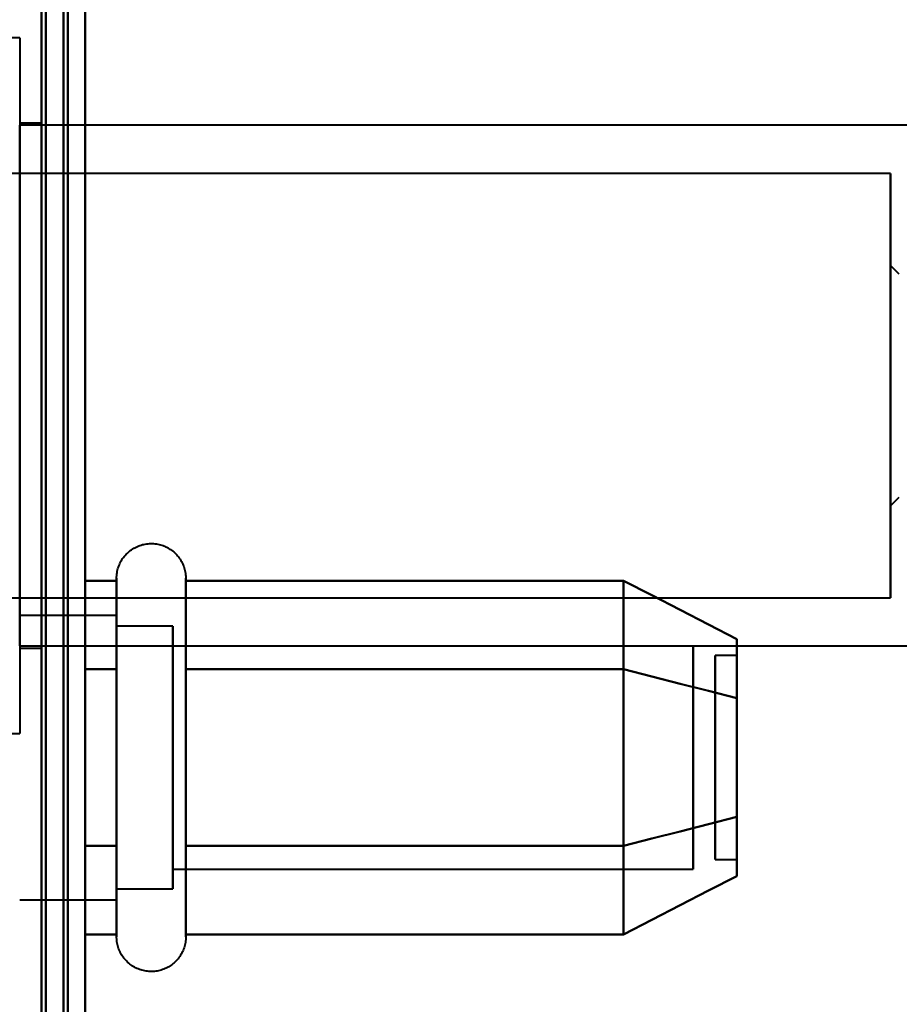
# Model space of a CAD drawing. Header units: millimetres. Extents: x -695 to 695, y -1115 to 611.
# Tile 24 of 87: x -537 to -517, y -288 to -266. Entities that reach past the tile are written whole.
import ezdxf

# ---------------------------------------------------------------- set-up
doc = ezdxf.new("R2010")
doc.units = ezdxf.units.MM
doc.layers.add('G-IMPT', color=8, linetype='Continuous', lineweight=40)

# ---------------------------------------------------------------- blocks, each defined once
blk = doc.blocks.new('NEXA 700 CALQUES_dwg-751640-Niveau de réf_')
at = {"layer": 'G-IMPT'}
for p, q in [((-536.97, -276.05), (-538.07, -276.05)), ((-536.97, -276.05), (-536.97, -291.344)), ((-536.97, -276.05), (-536.97, -276.656)), ((-536.97, -276.656), (-536.97, -291.95)), ((-536.47, -278), (-536.97, -278)), ((-536.97, -278), (-536.97, -290)), ((-536.97, -278), (-536.97, -284)), ((-504.47, -278.05), (-536.97, -278.05)), ((-536.97, -289.496), (-536.97, -278.05)), ((-536.47, -290), (-536.47, -278)), ((-536.47, -290), (-536.47, -278)), ((-536.47, -278), (-536.47, -290)), ((-536.47, -278), (-536.47, -290)), ((-536.97, -289.95), (-536.97, -278.504)), ((-517.07, -279.15), (-538.07, -279.15)), ((-517.07, -279.15), (-517.07, -288.48)), ((-517.07, -288.48), (-517.07, -279.15)), ((-517.07, -279.52), (-517.07, -288.85)), ((-517.07, -288.85), (-517.07, -279.52)), ((-516.87, -281.45), (-517.07, -281.25)), ((-517.07, -281.25), (-517.07, -286.54)), ((-517.07, -286.54), (-517.07, -281.25)), ((-517.07, -281.46), (-517.07, -286.75)), ((-517.07, -286.75), (-517.07, -281.46)), ((-536.97, -284), (-536.97, -290)), ((-517.07, -286.75), (-516.87, -286.55)), ((-534.755, -290.45), (-534.755, -288.4)), ((-534.755, -290.45), (-534.755, -288.4)), ((-533.174, -288.4), (-533.174, -290.45)), ((-533.174, -288.4), (-533.174, -290.45)), ((-538.07, -288.85), (-517.07, -288.85)), ((-534.755, -294.55), (-534.755, -288.949)), ((-534.755, -294.55), (-534.755, -288.949)), ((-533.174, -288.949), (-533.174, -294.55)), ((-533.174, -288.949), (-533.174, -294.55)), ((-534.755, -289.25), (-536.97, -289.25)), ((-534.755, -289.25), (-536.97, -289.25)), ((-534.755, -289.25), (-534.755, -295.315)), ((-534.755, -290.875), (-534.755, -289.25)), ((-534.755, -290.875), (-534.755, -289.25)), ((-534.755, -289.25), (-534.755, -295.315)), ((-533.47, -289.5), (-534.755, -289.5)), ((-533.47, -289.5), (-534.755, -289.5)), ((-534.755, -295.098), (-534.755, -289.5)), ((-534.755, -289.5), (-534.755, -295.098)), ((-534.755, -295.098), (-534.755, -289.5)), ((-534.755, -289.5), (-534.755, -295.098)), ((-533.47, -291), (-533.47, -289.5)), ((-533.47, -289.5), (-533.47, -294)), ((-533.47, -291), (-533.47, -289.5)), ((-533.47, -289.5), (-533.47, -294)), ((-534.755, -289.685), (-534.755, -295.75)), ((-534.755, -294.125), (-534.755, -289.685)), ((-534.755, -294.125), (-534.755, -289.685)), ((-534.755, -289.685), (-534.755, -295.75)), ((-536.97, -289.95), (-504.47, -289.95)), ((-536.97, -290), (-536.47, -290)), ((-534.755, -295.5), (-534.755, -289.902)), ((-534.755, -289.902), (-534.755, -295.5)), ((-534.755, -295.5), (-534.755, -289.902)), ((-534.755, -289.902), (-534.755, -295.5)), ((-533.47, -295.5), (-533.47, -289.902)), ((-533.47, -295.5), (-533.47, -289.902)), ((-521.581, -289.952), (-533.47, -289.952)), ((-521.581, -289.952), (-533.47, -289.952)), ((-533.47, -293.774), (-533.47, -289.952)), ((-533.47, -289.952), (-533.47, -293.774)), ((-533.47, -293.774), (-533.47, -289.952)), ((-533.47, -289.952), (-533.47, -293.774)), ((-521.581, -293.774), (-521.581, -289.952)), ((-521.581, -289.952), (-521.581, -293.774)), ((-521.581, -293.774), (-521.581, -289.952)), ((-521.581, -289.952), (-521.581, -293.774)), ((-520.581, -290.17), (-521.081, -290.17)), ((-520.581, -290.17), (-521.081, -290.17)), ((-521.081, -294.624), (-521.081, -290.17)), ((-521.081, -290.17), (-521.081, -294.624)), ((-521.081, -294.624), (-521.081, -290.17)), ((-521.081, -290.17), (-521.081, -294.624)), ((-520.581, -294.624), (-520.581, -290.17)), ((-520.581, -290.17), (-520.581, -294.624)), ((-520.581, -294.624), (-520.581, -290.17)), ((-520.581, -290.17), (-520.581, -294.624)), ((-534.755, -296.6), (-534.755, -290.45)), ((-534.755, -296.6), (-534.755, -290.45)), ((-533.174, -290.45), (-533.174, -296.6)), ((-533.174, -290.45), (-533.174, -296.6)), ((-521.081, -294.83), (-521.081, -290.376)), ((-521.081, -290.376), (-521.081, -294.83)), ((-521.081, -294.83), (-521.081, -290.376)), ((-521.081, -290.376), (-521.081, -294.83)), ((-520.581, -294.83), (-520.581, -290.376)), ((-520.581, -290.376), (-520.581, -294.83)), ((-520.581, -294.83), (-520.581, -290.376)), ((-520.581, -290.376), (-520.581, -294.83)), ((-534.755, -295.75), (-534.755, -290.875)), ((-534.755, -295.75), (-534.755, -290.875)), ((-533.47, -295.098), (-533.47, -291)), ((-533.47, -291), (-533.47, -295.5)), ((-533.47, -295.098), (-533.47, -291)), ((-533.47, -291), (-533.47, -295.5)), ((-536.97, -291.344), (-536.97, -291.95)), ((-533.47, -295.048), (-533.47, -291.226)), ((-533.47, -291.226), (-533.47, -295.048)), ((-533.47, -295.048), (-533.47, -291.226)), ((-533.47, -291.226), (-533.47, -295.048)), ((-521.581, -295.048), (-521.581, -291.226)), ((-521.581, -291.226), (-521.581, -295.048)), ((-521.581, -295.048), (-521.581, -291.226)), ((-521.581, -291.226), (-521.581, -295.048)), ((-538.07, -291.95), (-536.97, -291.95)), ((-521.081, -294.83), (-520.581, -294.83)), ((-521.081, -294.83), (-520.581, -294.83)), ((-533.47, -295.048), (-521.581, -295.048)), ((-533.47, -295.048), (-521.581, -295.048)), ((-534.755, -295.5), (-533.47, -295.5)), ((-534.755, -295.5), (-533.47, -295.5)), ((-536.97, -295.75), (-534.755, -295.75)), ((-536.97, -295.75), (-534.755, -295.75))]:
    blk.add_line(p, q, dxfattribs=at)
at = {"layer": 'G-IMPT', "flags": 128}
for points in [[(-536.47, 351.4), (-536.47, 179.95), (-536.47, 8.5), (-536.47, -162.95), (-536.47, -334.4)], [(-536.47, -334.4), (-536.47, -162.95), (-536.47, 8.5), (-536.47, 179.95), (-536.47, 351.4)], [(-536.47, 351.4), (-536.47, 179.95), (-536.47, 8.5), (-536.47, -162.95), (-536.47, -334.4)], [(-536.37, -334.4), (-536.37, -162.95), (-536.37, 8.5), (-536.37, 179.95), (-536.37, 351.4)], [(-536.37, 351.4), (-536.37, 179.95), (-536.37, 8.5), (-536.37, -162.95), (-536.37, -334.4)], [(-536.37, -334.4), (-536.37, -162.95), (-536.37, 8.5), (-536.37, 179.95), (-536.37, 351.4)], [(-536.37, -334.4), (-536.37, -162.95), (-536.37, 8.5), (-536.37, 179.95), (-536.37, 351.4)], [(-536.37, -334.4), (-536.37, -162.95), (-536.37, 8.5), (-536.37, 179.95), (-536.37, 351.4)], [(-536.37, 351.4), (-536.37, 179.95), (-536.37, 8.5), (-536.37, -162.95), (-536.37, -334.4)], [(-536.37, 351.4), (-536.37, 179.95), (-536.37, 8.5), (-536.37, -162.95), (-536.37, -334.4)], [(-536.37, 351.4), (-536.37, 179.95), (-536.37, 8.5), (-536.37, -162.95), (-536.37, -334.4)], [(-536.47, 350.9), (-536.47, 179.7), (-536.47, 8.5), (-536.47, -162.7), (-536.47, -333.9)], [(-536.47, 350.9), (-536.47, 179.7), (-536.47, 8.5), (-536.47, -162.7), (-536.47, -333.9)], [(-536.47, -333.9), (-536.47, -162.7), (-536.47, 8.5), (-536.47, 179.7), (-536.47, 350.9)], [(-536.47, -333.9), (-536.47, -162.7), (-536.47, 8.5), (-536.47, 179.7), (-536.47, 350.9)], [(-536.47, 350.9), (-536.47, 179.7), (-536.47, 8.5), (-536.47, -162.7), (-536.47, -333.9)], [(-536.47, -333.9), (-536.47, -162.7), (-536.47, 8.5), (-536.47, 179.7), (-536.47, 350.9)], [(-535.97, 351), (-535.97, 179.75), (-535.97, 8.5), (-535.97, -162.75), (-535.97, -334)], [(-535.97, -334), (-535.97, -162.75), (-535.97, 8.5), (-535.97, 179.75), (-535.97, 351)], [(-535.97, -333.9), (-535.97, -162.7), (-535.97, 8.5), (-535.97, 179.7), (-535.97, 350.9)], [(-535.97, 350.9), (-535.97, 179.7), (-535.97, 8.5), (-535.97, -162.7), (-535.97, -333.9)], [(-535.87, 350.9), (-535.87, 179.7), (-535.87, 8.5), (-535.87, -162.7), (-535.87, -333.9)], [(-535.87, -333.9), (-535.87, -162.7), (-535.87, 8.5), (-535.87, 179.7), (-535.87, 350.9)], [(-535.47, 350.9), (-535.47, 179.7), (-535.47, 8.5), (-535.47, -162.7), (-535.47, -333.9)], [(-535.47, -333.9), (-535.47, -162.7), (-535.47, 8.5), (-535.47, 179.7), (-535.47, 350.9)], [(-535.47, 350.9), (-535.47, 179.7), (-535.47, 8.5), (-535.47, -162.7), (-535.47, -333.9)], [(-535.47, 350.9), (-535.47, 179.7), (-535.47, 8.5), (-535.47, -162.7), (-535.47, -333.9)], [(-535.47, 350.9), (-535.47, 179.7), (-535.47, 8.5), (-535.47, -162.7), (-535.47, -333.9)], [(-535.47, -333.9), (-535.47, -162.7), (-535.47, 8.5), (-535.47, 179.7), (-535.47, 350.9)], [(-535.47, -333.9), (-535.47, -162.7), (-535.47, 8.5), (-535.47, 179.7), (-535.47, 350.9)], [(-535.47, -333.9), (-535.47, -162.7), (-535.47, 8.5), (-535.47, 179.7), (-535.47, 350.9)], [(-536.47, -327.5), (-536.47, -312.5), (-536.47, -297.5), (-536.47, -282.5), (-536.47, -267.5)], [(-536.47, -267.5), (-536.47, -282.5), (-536.47, -297.5), (-536.47, -312.5), (-536.47, -327.5)], [(-536.47, -267.5), (-536.47, -282.5), (-536.47, -297.5), (-536.47, -312.5), (-536.47, -327.5)], [(-536.47, -327.5), (-536.47, -312.5), (-536.47, -297.5), (-536.47, -282.5), (-536.47, -267.5)], [(-536.47, -267.5), (-536.47, -282.5), (-536.47, -297.5), (-536.47, -312.5), (-536.47, -327.5)], [(-536.47, -327.5), (-536.47, -312.5), (-536.47, -297.5), (-536.47, -282.5), (-536.47, -267.5)], [(-536.47, -327.5), (-536.47, -312.5), (-536.47, -297.5), (-536.47, -282.5), (-536.47, -267.5)], [(-536.47, -267.5), (-536.47, -282.5), (-536.47, -297.5), (-536.47, -312.5), (-536.47, -327.5)], [(-535.47, -267.5), (-535.47, -282.5), (-535.47, -297.5), (-535.47, -312.5), (-535.47, -327.5)], [(-535.47, -327.5), (-535.47, -312.5), (-535.47, -297.5), (-535.47, -282.5), (-535.47, -267.5)], [(-535.47, -267.5), (-535.47, -282.5), (-535.47, -297.5), (-535.47, -312.5), (-535.47, -327.5)], [(-535.47, -327.5), (-535.47, -312.5), (-535.47, -297.5), (-535.47, -282.5), (-535.47, -267.5)], [(-535.47, -267.5), (-535.47, -282.5), (-535.47, -297.5), (-535.47, -312.5), (-535.47, -327.5)], [(-535.47, -327.5), (-535.47, -312.5), (-535.47, -297.5), (-535.47, -282.5), (-535.47, -267.5)], [(-535.47, -267.5), (-535.47, -282.5), (-535.47, -297.5), (-535.47, -312.5), (-535.47, -327.5)], [(-535.47, -327.5), (-535.47, -312.5), (-535.47, -297.5), (-535.47, -282.5), (-535.47, -267.5)], [(-534.755, -288.4), (-534.754, -288.368), (-534.752, -288.337), (-534.749, -288.305), (-534.745, -288.274), (-534.739, -288.243), (-534.732, -288.212), (-534.724, -288.182), (-534.715, -288.151), (-534.704, -288.122), (-534.692, -288.092), (-534.679, -288.063), (-534.665, -288.035), (-534.65, -288.007), (-534.634, -287.98), (-534.617, -287.954), (-534.598, -287.928), (-534.579, -287.903), (-534.559, -287.879), (-534.537, -287.855), (-534.515, -287.833), (-534.492, -287.811), (-534.468, -287.791), (-534.443, -287.771), (-534.418, -287.752), (-534.391, -287.735), (-534.364, -287.718), (-534.337, -287.703), (-534.309, -287.689), (-534.28, -287.675), (-534.251, -287.663), (-534.221, -287.652), (-534.191, -287.643), (-534.16, -287.634), (-534.13, -287.627), (-534.099, -287.621), (-534.067, -287.616), (-534.036, -287.613), (-534.004, -287.611), (-533.973, -287.61), (-533.941, -287.61), (-533.91, -287.611), (-533.878, -287.614), (-533.847, -287.618), (-533.816, -287.624), (-533.785, -287.63), (-533.754, -287.638), (-533.724, -287.647), (-533.694, -287.657), (-533.664, -287.669), (-533.635, -287.681), (-533.607, -287.695), (-533.579, -287.71), (-533.552, -287.726), (-533.525, -287.743), (-533.499, -287.761), (-533.474, -287.78), (-533.45, -287.8), (-533.426, -287.821), (-533.403, -287.843), (-533.381, -287.866), (-533.361, -287.89), (-533.341, -287.914), (-533.322, -287.94), (-533.304, -287.966), (-533.287, -287.993), (-533.271, -288.02), (-533.257, -288.048), (-533.243, -288.077), (-533.231, -288.106), (-533.22, -288.135), (-533.21, -288.165), (-533.201, -288.196), (-533.193, -288.226), (-533.187, -288.257), (-533.182, -288.288), (-533.178, -288.32), (-533.175, -288.351), (-533.174, -288.383), (-533.174, -288.4)], [(-534.755, -288.4), (-534.754, -288.368), (-534.752, -288.337), (-534.749, -288.305), (-534.745, -288.274), (-534.739, -288.243), (-534.732, -288.212), (-534.724, -288.182), (-534.715, -288.151), (-534.704, -288.122), (-534.692, -288.092), (-534.679, -288.063), (-534.665, -288.035), (-534.65, -288.007), (-534.634, -287.98), (-534.617, -287.954), (-534.598, -287.928), (-534.579, -287.903), (-534.559, -287.879), (-534.537, -287.855), (-534.515, -287.833), (-534.492, -287.811), (-534.468, -287.791), (-534.443, -287.771), (-534.418, -287.752), (-534.391, -287.735), (-534.364, -287.718), (-534.337, -287.703), (-534.309, -287.689), (-534.28, -287.675), (-534.251, -287.663), (-534.221, -287.652), (-534.191, -287.643), (-534.16, -287.634), (-534.13, -287.627), (-534.099, -287.621), (-534.067, -287.616), (-534.036, -287.613), (-534.004, -287.611), (-533.973, -287.61), (-533.941, -287.61), (-533.91, -287.611), (-533.878, -287.614), (-533.847, -287.618), (-533.816, -287.624), (-533.785, -287.63), (-533.754, -287.638), (-533.724, -287.647), (-533.694, -287.657), (-533.664, -287.669), (-533.635, -287.681), (-533.607, -287.695), (-533.579, -287.71), (-533.552, -287.726), (-533.525, -287.743), (-533.499, -287.761), (-533.474, -287.78), (-533.45, -287.8), (-533.426, -287.821), (-533.403, -287.843), (-533.381, -287.866), (-533.361, -287.89), (-533.341, -287.914), (-533.322, -287.94), (-533.304, -287.966), (-533.287, -287.993), (-533.271, -288.02), (-533.257, -288.048), (-533.243, -288.077), (-533.231, -288.106), (-533.22, -288.135), (-533.21, -288.165), (-533.201, -288.196), (-533.193, -288.226), (-533.187, -288.257), (-533.182, -288.288), (-533.178, -288.32), (-533.175, -288.351), (-533.174, -288.383), (-533.174, -288.4)], [(-535.47, -290.479), (-535.47, -289.974), (-535.47, -289.469), (-535.47, -288.964), (-535.47, -288.459)], [(-535.47, -288.459), (-535.291, -288.459), (-535.112, -288.459), (-534.933, -288.459), (-534.755, -288.459)], [(-534.755, -288.459), (-534.933, -288.459), (-535.112, -288.459), (-535.291, -288.459), (-535.47, -288.459)], [(-535.47, -288.459), (-535.47, -288.964), (-535.47, -289.469), (-535.47, -289.974), (-535.47, -290.479)], [(-535.47, -290.479), (-535.47, -289.974), (-535.47, -289.469), (-535.47, -288.964), (-535.47, -288.459)], [(-535.47, -288.459), (-535.47, -288.964), (-535.47, -289.469), (-535.47, -289.974), (-535.47, -290.479)], [(-535.47, -290.479), (-535.47, -289.974), (-535.47, -289.469), (-535.47, -288.964), (-535.47, -288.459)], [(-535.47, -288.459), (-535.291, -288.459), (-535.112, -288.459), (-534.933, -288.459), (-534.755, -288.459)], [(-534.755, -288.459), (-534.933, -288.459), (-535.112, -288.459), (-535.291, -288.459), (-535.47, -288.459)], [(-535.47, -288.459), (-535.47, -288.964), (-535.47, -289.469), (-535.47, -289.974), (-535.47, -290.479)], [(-535.47, -290.479), (-535.47, -289.974), (-535.47, -289.469), (-535.47, -288.964), (-535.47, -288.459)], [(-535.47, -288.459), (-535.47, -288.964), (-535.47, -289.469), (-535.47, -289.974), (-535.47, -290.479)], [(-534.755, -288.4), (-534.755, -288.403), (-534.755, -288.413), (-534.755, -288.429), (-534.755, -288.452), (-534.755, -288.482), (-534.755, -288.518), (-534.755, -288.56), (-534.755, -288.608), (-534.755, -288.663), (-534.755, -288.724), (-534.755, -288.791), (-534.755, -288.863), (-534.755, -288.942), (-534.755, -289.026), (-534.755, -289.116), (-534.755, -289.211), (-534.755, -289.312), (-534.755, -289.418), (-534.755, -289.528), (-534.755, -289.644), (-534.755, -289.763), (-534.755, -289.888), (-534.755, -290.016), (-534.755, -290.149), (-534.755, -290.285), (-534.755, -290.424), (-534.755, -290.568), (-534.755, -290.714), (-534.755, -290.863), (-534.755, -291.014), (-534.755, -291.168), (-534.755, -291.324), (-534.755, -291.482), (-534.755, -291.642), (-534.755, -291.803), (-534.755, -291.965), (-534.755, -292.128), (-534.755, -292.292), (-534.755, -292.456), (-534.755, -292.62), (-534.755, -292.784), (-534.755, -292.947), (-534.755, -293.109), (-534.755, -293.271), (-534.755, -293.432), (-534.755, -293.59), (-534.755, -293.748), (-534.755, -293.903), (-534.755, -294.056), (-534.755, -294.206), (-534.755, -294.354), (-534.755, -294.499), (-534.755, -294.55)], [(-534.755, -290.45), (-534.755, -290.31), (-534.755, -290.173), (-534.755, -290.04), (-534.755, -289.91), (-534.755, -289.785), (-534.755, -289.665), (-534.755, -289.549), (-534.755, -289.437), (-534.755, -289.331), (-534.755, -289.229), (-534.755, -289.133), (-534.755, -289.042), (-534.755, -288.957), (-534.755, -288.877), (-534.755, -288.803), (-534.755, -288.735), (-534.755, -288.673), (-534.755, -288.618), (-534.755, -288.568), (-534.755, -288.525), (-534.755, -288.488), (-534.755, -288.457), (-534.755, -288.433), (-534.755, -288.416), (-534.755, -288.405), (-534.755, -288.4)], [(-534.755, -288.4), (-534.755, -288.403), (-534.755, -288.413), (-534.755, -288.429), (-534.755, -288.452), (-534.755, -288.482), (-534.755, -288.518), (-534.755, -288.56), (-534.755, -288.608), (-534.755, -288.663), (-534.755, -288.724), (-534.755, -288.791), (-534.755, -288.863), (-534.755, -288.942), (-534.755, -289.026), (-534.755, -289.116), (-534.755, -289.211), (-534.755, -289.312), (-534.755, -289.418), (-534.755, -289.528), (-534.755, -289.644), (-534.755, -289.763), (-534.755, -289.888), (-534.755, -290.016), (-534.755, -290.149), (-534.755, -290.285), (-534.755, -290.424), (-534.755, -290.568), (-534.755, -290.714), (-534.755, -290.863), (-534.755, -291.014), (-534.755, -291.168), (-534.755, -291.324), (-534.755, -291.482), (-534.755, -291.642), (-534.755, -291.803), (-534.755, -291.965), (-534.755, -292.128), (-534.755, -292.292), (-534.755, -292.456), (-534.755, -292.62), (-534.755, -292.784), (-534.755, -292.947), (-534.755, -293.109), (-534.755, -293.271), (-534.755, -293.432), (-534.755, -293.59), (-534.755, -293.748), (-534.755, -293.903), (-534.755, -294.056), (-534.755, -294.206), (-534.755, -294.354), (-534.755, -294.499), (-534.755, -294.55)], [(-534.755, -290.45), (-534.755, -290.31), (-534.755, -290.173), (-534.755, -290.04), (-534.755, -289.91), (-534.755, -289.785), (-534.755, -289.665), (-534.755, -289.549), (-534.755, -289.437), (-534.755, -289.331), (-534.755, -289.229), (-534.755, -289.133), (-534.755, -289.042), (-534.755, -288.957), (-534.755, -288.877), (-534.755, -288.803), (-534.755, -288.735), (-534.755, -288.673), (-534.755, -288.618), (-534.755, -288.568), (-534.755, -288.525), (-534.755, -288.488), (-534.755, -288.457), (-534.755, -288.433), (-534.755, -288.416), (-534.755, -288.405), (-534.755, -288.4)], [(-534.755, -288.459), (-534.755, -288.964), (-534.755, -289.469), (-534.755, -289.974), (-534.755, -290.479)], [(-534.755, -290.479), (-534.755, -289.974), (-534.755, -289.469), (-534.755, -288.964), (-534.755, -288.459)], [(-534.755, -288.459), (-534.755, -288.964), (-534.755, -289.469), (-534.755, -289.974), (-534.755, -290.479)], [(-534.755, -290.479), (-534.755, -289.974), (-534.755, -289.469), (-534.755, -288.964), (-534.755, -288.459)], [(-533.174, -288.4), (-533.174, -288.403), (-533.174, -288.413), (-533.174, -288.429), (-533.174, -288.452), (-533.174, -288.482), (-533.174, -288.518), (-533.174, -288.56), (-533.174, -288.608), (-533.174, -288.663), (-533.174, -288.724), (-533.174, -288.791), (-533.174, -288.863), (-533.174, -288.942), (-533.174, -289.026), (-533.174, -289.116), (-533.174, -289.211), (-533.174, -289.312), (-533.174, -289.418), (-533.174, -289.528), (-533.174, -289.644), (-533.174, -289.763), (-533.174, -289.888), (-533.174, -290.016), (-533.174, -290.149), (-533.174, -290.285), (-533.174, -290.424), (-533.174, -290.45)], [(-533.174, -294.55), (-533.174, -294.406), (-533.174, -294.26), (-533.174, -294.11), (-533.174, -293.958), (-533.174, -293.804), (-533.174, -293.647), (-533.174, -293.489), (-533.174, -293.329), (-533.174, -293.168), (-533.174, -293.005), (-533.174, -292.842), (-533.174, -292.679), (-533.174, -292.515), (-533.174, -292.351), (-533.174, -292.187), (-533.174, -292.024), (-533.174, -291.861), (-533.174, -291.7), (-533.174, -291.54), (-533.174, -291.381), (-533.174, -291.224), (-533.174, -291.069), (-533.174, -290.917), (-533.174, -290.767), (-533.174, -290.62), (-533.174, -290.476), (-533.174, -290.335), (-533.174, -290.197), (-533.174, -290.063), (-533.174, -289.933), (-533.174, -289.808), (-533.174, -289.686), (-533.174, -289.569), (-533.174, -289.457), (-533.174, -289.349), (-533.174, -289.247), (-533.174, -289.15), (-533.174, -289.058), (-533.174, -288.972), (-533.174, -288.891), (-533.174, -288.816), (-533.174, -288.747), (-533.174, -288.684), (-533.174, -288.627), (-533.174, -288.576), (-533.174, -288.532), (-533.174, -288.494), (-533.174, -288.462), (-533.174, -288.437), (-533.174, -288.418), (-533.174, -288.406), (-533.174, -288.4), (-533.174, -288.4)], [(-533.174, -288.4), (-533.174, -288.403), (-533.174, -288.413), (-533.174, -288.429), (-533.174, -288.452), (-533.174, -288.482), (-533.174, -288.518), (-533.174, -288.56), (-533.174, -288.608), (-533.174, -288.663), (-533.174, -288.724), (-533.174, -288.791), (-533.174, -288.863), (-533.174, -288.942), (-533.174, -289.026), (-533.174, -289.116), (-533.174, -289.211), (-533.174, -289.312), (-533.174, -289.418), (-533.174, -289.528), (-533.174, -289.644), (-533.174, -289.763), (-533.174, -289.888), (-533.174, -290.016), (-533.174, -290.149), (-533.174, -290.285), (-533.174, -290.424), (-533.174, -290.45)], [(-533.174, -294.55), (-533.174, -294.406), (-533.174, -294.26), (-533.174, -294.11), (-533.174, -293.958), (-533.174, -293.804), (-533.174, -293.647), (-533.174, -293.489), (-533.174, -293.329), (-533.174, -293.168), (-533.174, -293.005), (-533.174, -292.842), (-533.174, -292.679), (-533.174, -292.515), (-533.174, -292.351), (-533.174, -292.187), (-533.174, -292.024), (-533.174, -291.861), (-533.174, -291.7), (-533.174, -291.54), (-533.174, -291.381), (-533.174, -291.224), (-533.174, -291.069), (-533.174, -290.917), (-533.174, -290.767), (-533.174, -290.62), (-533.174, -290.476), (-533.174, -290.335), (-533.174, -290.197), (-533.174, -290.063), (-533.174, -289.933), (-533.174, -289.808), (-533.174, -289.686), (-533.174, -289.569), (-533.174, -289.457), (-533.174, -289.349), (-533.174, -289.247), (-533.174, -289.15), (-533.174, -289.058), (-533.174, -288.972), (-533.174, -288.891), (-533.174, -288.816), (-533.174, -288.747), (-533.174, -288.684), (-533.174, -288.627), (-533.174, -288.576), (-533.174, -288.532), (-533.174, -288.494), (-533.174, -288.462), (-533.174, -288.437), (-533.174, -288.418), (-533.174, -288.406), (-533.174, -288.4), (-533.174, -288.4)], [(-533.174, -290.479), (-533.174, -289.974), (-533.174, -289.469), (-533.174, -288.964), (-533.174, -288.459)], [(-533.174, -288.459), (-530.674, -288.459), (-528.174, -288.459), (-525.674, -288.459), (-523.174, -288.459)], [(-523.174, -288.459), (-525.674, -288.459), (-528.174, -288.459), (-530.674, -288.459), (-533.174, -288.459)], [(-533.174, -288.459), (-533.174, -288.964), (-533.174, -289.469), (-533.174, -289.974), (-533.174, -290.479)], [(-533.174, -290.479), (-533.174, -289.974), (-533.174, -289.469), (-533.174, -288.964), (-533.174, -288.459)], [(-533.174, -288.459), (-530.674, -288.459), (-528.174, -288.459), (-525.674, -288.459), (-523.174, -288.459)], [(-523.174, -288.459), (-525.674, -288.459), (-528.174, -288.459), (-530.674, -288.459), (-533.174, -288.459)], [(-533.174, -288.459), (-533.174, -288.964), (-533.174, -289.469), (-533.174, -289.974), (-533.174, -290.479)], [(-523.174, -290.479), (-523.174, -289.974), (-523.174, -289.469), (-523.174, -288.964), (-523.174, -288.459)], [(-523.174, -288.459), (-522.526, -288.792), (-521.877, -289.125), (-521.229, -289.458), (-520.581, -289.791)], [(-520.581, -289.791), (-521.229, -289.458), (-521.877, -289.125), (-522.526, -288.792), (-523.174, -288.459)], [(-523.174, -288.459), (-523.174, -288.964), (-523.174, -289.469), (-523.174, -289.974), (-523.174, -290.479)], [(-523.174, -288.459), (-523.174, -288.964), (-523.174, -289.469), (-523.174, -289.974), (-523.174, -290.479)], [(-523.174, -290.479), (-523.174, -289.974), (-523.174, -289.469), (-523.174, -288.964), (-523.174, -288.459)], [(-523.174, -290.479), (-523.174, -289.974), (-523.174, -289.469), (-523.174, -288.964), (-523.174, -288.459)], [(-523.174, -288.459), (-522.526, -288.792), (-521.877, -289.125), (-521.229, -289.458), (-520.581, -289.791)], [(-520.581, -289.791), (-521.229, -289.458), (-521.877, -289.125), (-522.526, -288.792), (-523.174, -288.459)], [(-523.174, -288.459), (-523.174, -288.964), (-523.174, -289.469), (-523.174, -289.974), (-523.174, -290.479)], [(-523.174, -288.459), (-523.174, -288.964), (-523.174, -289.469), (-523.174, -289.974), (-523.174, -290.479)], [(-523.174, -290.479), (-523.174, -289.974), (-523.174, -289.469), (-523.174, -288.964), (-523.174, -288.459)], [(-534.755, -290.479), (-534.933, -290.479), (-535.112, -290.479), (-535.291, -290.479), (-535.47, -290.479)], [(-535.47, -290.479), (-535.291, -290.479), (-535.112, -290.479), (-534.933, -290.479), (-534.755, -290.479)], [(-534.755, -290.479), (-534.933, -290.479), (-535.112, -290.479), (-535.291, -290.479), (-535.47, -290.479)], [(-535.47, -290.479), (-535.47, -291.49), (-535.47, -292.5), (-535.47, -293.51), (-535.47, -294.521)], [(-535.47, -294.521), (-535.47, -293.51), (-535.47, -292.5), (-535.47, -291.49), (-535.47, -290.479)], [(-535.47, -290.479), (-535.291, -290.479), (-535.112, -290.479), (-534.933, -290.479), (-534.755, -290.479)], [(-535.47, -290.479), (-535.47, -291.49), (-535.47, -292.5), (-535.47, -293.51), (-535.47, -294.521)], [(-535.47, -294.521), (-535.47, -293.51), (-535.47, -292.5), (-535.47, -291.49), (-535.47, -290.479)], [(-534.755, -290.479), (-534.933, -290.479), (-535.112, -290.479), (-535.291, -290.479), (-535.47, -290.479)], [(-535.47, -290.479), (-535.291, -290.479), (-535.112, -290.479), (-534.933, -290.479), (-534.755, -290.479)], [(-534.755, -290.479), (-534.933, -290.479), (-535.112, -290.479), (-535.291, -290.479), (-535.47, -290.479)], [(-535.47, -290.479), (-535.47, -291.49), (-535.47, -292.5), (-535.47, -293.51), (-535.47, -294.521)], [(-535.47, -294.521), (-535.47, -293.51), (-535.47, -292.5), (-535.47, -291.49), (-535.47, -290.479)], [(-535.47, -290.479), (-535.291, -290.479), (-535.112, -290.479), (-534.933, -290.479), (-534.755, -290.479)], [(-535.47, -290.479), (-535.47, -291.49), (-535.47, -292.5), (-535.47, -293.51), (-535.47, -294.521)], [(-535.47, -294.521), (-535.47, -293.51), (-535.47, -292.5), (-535.47, -291.49), (-535.47, -290.479)], [(-534.755, -296.6), (-534.755, -296.597), (-534.755, -296.587), (-534.755, -296.571), (-534.755, -296.548), (-534.755, -296.518), (-534.755, -296.482), (-534.755, -296.44), (-534.755, -296.392), (-534.755, -296.337), (-534.755, -296.276), (-534.755, -296.209), (-534.755, -296.137), (-534.755, -296.058), (-534.755, -295.974), (-534.755, -295.884), (-534.755, -295.789), (-534.755, -295.688), (-534.755, -295.582), (-534.755, -295.472), (-534.755, -295.356), (-534.755, -295.237), (-534.755, -295.112), (-534.755, -294.984), (-534.755, -294.851), (-534.755, -294.715), (-534.755, -294.576), (-534.755, -294.432), (-534.755, -294.286), (-534.755, -294.137), (-534.755, -293.986), (-534.755, -293.832), (-534.755, -293.676), (-534.755, -293.518), (-534.755, -293.358), (-534.755, -293.197), (-534.755, -293.035), (-534.755, -292.872), (-534.755, -292.708), (-534.755, -292.544), (-534.755, -292.38), (-534.755, -292.216), (-534.755, -292.053), (-534.755, -291.891), (-534.755, -291.729), (-534.755, -291.568), (-534.755, -291.41), (-534.755, -291.252), (-534.755, -291.097), (-534.755, -290.944), (-534.755, -290.794), (-534.755, -290.646), (-534.755, -290.501), (-534.755, -290.45)], [(-534.755, -296.6), (-534.755, -296.597), (-534.755, -296.587), (-534.755, -296.571), (-534.755, -296.548), (-534.755, -296.518), (-534.755, -296.482), (-534.755, -296.44), (-534.755, -296.392), (-534.755, -296.337), (-534.755, -296.276), (-534.755, -296.209), (-534.755, -296.137), (-534.755, -296.058), (-534.755, -295.974), (-534.755, -295.884), (-534.755, -295.789), (-534.755, -295.688), (-534.755, -295.582), (-534.755, -295.472), (-534.755, -295.356), (-534.755, -295.237), (-534.755, -295.112), (-534.755, -294.984), (-534.755, -294.851), (-534.755, -294.715), (-534.755, -294.576), (-534.755, -294.432), (-534.755, -294.286), (-534.755, -294.137), (-534.755, -293.986), (-534.755, -293.832), (-534.755, -293.676), (-534.755, -293.518), (-534.755, -293.358), (-534.755, -293.197), (-534.755, -293.035), (-534.755, -292.872), (-534.755, -292.708), (-534.755, -292.544), (-534.755, -292.38), (-534.755, -292.216), (-534.755, -292.053), (-534.755, -291.891), (-534.755, -291.729), (-534.755, -291.568), (-534.755, -291.41), (-534.755, -291.252), (-534.755, -291.097), (-534.755, -290.944), (-534.755, -290.794), (-534.755, -290.646), (-534.755, -290.501), (-534.755, -290.45)], [(-534.755, -294.521), (-534.755, -293.51), (-534.755, -292.5), (-534.755, -291.49), (-534.755, -290.479)], [(-534.755, -290.479), (-534.755, -291.49), (-534.755, -292.5), (-534.755, -293.51), (-534.755, -294.521)], [(-534.755, -294.521), (-534.755, -293.51), (-534.755, -292.5), (-534.755, -291.49), (-534.755, -290.479)], [(-534.755, -290.479), (-534.755, -291.49), (-534.755, -292.5), (-534.755, -293.51), (-534.755, -294.521)], [(-533.174, -290.45), (-533.174, -290.594), (-533.174, -290.74), (-533.174, -290.89), (-533.174, -291.042), (-533.174, -291.196), (-533.174, -291.353), (-533.174, -291.511), (-533.174, -291.671), (-533.174, -291.832), (-533.174, -291.995), (-533.174, -292.158), (-533.174, -292.321), (-533.174, -292.485), (-533.174, -292.649), (-533.174, -292.813), (-533.174, -292.976), (-533.174, -293.139), (-533.174, -293.3), (-533.174, -293.46), (-533.174, -293.619), (-533.174, -293.776), (-533.174, -293.931), (-533.174, -294.083), (-533.174, -294.233), (-533.174, -294.38), (-533.174, -294.524), (-533.174, -294.665), (-533.174, -294.803), (-533.174, -294.937), (-533.174, -295.067), (-533.174, -295.192), (-533.174, -295.314), (-533.174, -295.431), (-533.174, -295.543), (-533.174, -295.651), (-533.174, -295.753), (-533.174, -295.85), (-533.174, -295.942), (-533.174, -296.028), (-533.174, -296.109), (-533.174, -296.184), (-533.174, -296.253), (-533.174, -296.316), (-533.174, -296.373), (-533.174, -296.424), (-533.174, -296.468), (-533.174, -296.506), (-533.174, -296.538), (-533.174, -296.563), (-533.174, -296.582), (-533.174, -296.594), (-533.174, -296.6), (-533.174, -296.6)], [(-533.174, -290.45), (-533.174, -290.594), (-533.174, -290.74), (-533.174, -290.89), (-533.174, -291.042), (-533.174, -291.196), (-533.174, -291.353), (-533.174, -291.511), (-533.174, -291.671), (-533.174, -291.832), (-533.174, -291.995), (-533.174, -292.158), (-533.174, -292.321), (-533.174, -292.485), (-533.174, -292.649), (-533.174, -292.813), (-533.174, -292.976), (-533.174, -293.139), (-533.174, -293.3), (-533.174, -293.46), (-533.174, -293.619), (-533.174, -293.776), (-533.174, -293.931), (-533.174, -294.083), (-533.174, -294.233), (-533.174, -294.38), (-533.174, -294.524), (-533.174, -294.665), (-533.174, -294.803), (-533.174, -294.937), (-533.174, -295.067), (-533.174, -295.192), (-533.174, -295.314), (-533.174, -295.431), (-533.174, -295.543), (-533.174, -295.651), (-533.174, -295.753), (-533.174, -295.85), (-533.174, -295.942), (-533.174, -296.028), (-533.174, -296.109), (-533.174, -296.184), (-533.174, -296.253), (-533.174, -296.316), (-533.174, -296.373), (-533.174, -296.424), (-533.174, -296.468), (-533.174, -296.506), (-533.174, -296.538), (-533.174, -296.563), (-533.174, -296.582), (-533.174, -296.594), (-533.174, -296.6), (-533.174, -296.6)], [(-533.174, -294.521), (-533.174, -293.51), (-533.174, -292.5), (-533.174, -291.49), (-533.174, -290.479)], [(-533.174, -290.479), (-530.674, -290.479), (-528.174, -290.479), (-525.674, -290.479), (-523.174, -290.479)], [(-523.174, -290.479), (-525.674, -290.479), (-528.174, -290.479), (-530.674, -290.479), (-533.174, -290.479)], [(-533.174, -290.479), (-530.674, -290.479), (-528.174, -290.479), (-525.674, -290.479), (-523.174, -290.479)], [(-523.174, -290.479), (-525.674, -290.479), (-528.174, -290.479), (-530.674, -290.479), (-533.174, -290.479)], [(-533.174, -290.479), (-533.174, -291.49), (-533.174, -292.5), (-533.174, -293.51), (-533.174, -294.521)], [(-533.174, -294.521), (-533.174, -293.51), (-533.174, -292.5), (-533.174, -291.49), (-533.174, -290.479)], [(-533.174, -290.479), (-530.674, -290.479), (-528.174, -290.479), (-525.674, -290.479), (-523.174, -290.479)], [(-523.174, -290.479), (-525.674, -290.479), (-528.174, -290.479), (-530.674, -290.479), (-533.174, -290.479)], [(-533.174, -290.479), (-530.674, -290.479), (-528.174, -290.479), (-525.674, -290.479), (-523.174, -290.479)], [(-523.174, -290.479), (-525.674, -290.479), (-528.174, -290.479), (-530.674, -290.479), (-533.174, -290.479)], [(-533.174, -290.479), (-533.174, -291.49), (-533.174, -292.5), (-533.174, -293.51), (-533.174, -294.521)], [(-523.174, -294.521), (-523.174, -293.51), (-523.174, -292.5), (-523.174, -291.49), (-523.174, -290.479)], [(-523.174, -290.479), (-522.526, -290.646), (-521.877, -290.812), (-521.229, -290.979), (-520.581, -291.145)], [(-520.581, -291.145), (-521.229, -290.979), (-521.877, -290.812), (-522.526, -290.646), (-523.174, -290.479)], [(-523.174, -290.479), (-522.526, -290.646), (-521.877, -290.812), (-521.229, -290.979), (-520.581, -291.145)], [(-520.581, -291.145), (-521.229, -290.979), (-521.877, -290.812), (-522.526, -290.646), (-523.174, -290.479)], [(-523.174, -290.479), (-523.174, -291.49), (-523.174, -292.5), (-523.174, -293.51), (-523.174, -294.521)], [(-523.174, -290.479), (-523.174, -291.49), (-523.174, -292.5), (-523.174, -293.51), (-523.174, -294.521)], [(-523.174, -294.521), (-523.174, -293.51), (-523.174, -292.5), (-523.174, -291.49), (-523.174, -290.479)], [(-523.174, -294.521), (-523.174, -293.51), (-523.174, -292.5), (-523.174, -291.49), (-523.174, -290.479)], [(-523.174, -290.479), (-522.526, -290.646), (-521.877, -290.812), (-521.229, -290.979), (-520.581, -291.145)], [(-520.581, -291.145), (-521.229, -290.979), (-521.877, -290.812), (-522.526, -290.646), (-523.174, -290.479)], [(-523.174, -290.479), (-522.526, -290.646), (-521.877, -290.812), (-521.229, -290.979), (-520.581, -291.145)], [(-520.581, -291.145), (-521.229, -290.979), (-521.877, -290.812), (-522.526, -290.646), (-523.174, -290.479)], [(-523.174, -290.479), (-523.174, -291.49), (-523.174, -292.5), (-523.174, -293.51), (-523.174, -294.521)], [(-523.174, -290.479), (-523.174, -291.49), (-523.174, -292.5), (-523.174, -293.51), (-523.174, -294.521)], [(-523.174, -294.521), (-523.174, -293.51), (-523.174, -292.5), (-523.174, -291.49), (-523.174, -290.479)], [(-520.581, -293.855), (-521.229, -294.021), (-521.877, -294.188), (-522.526, -294.354), (-523.174, -294.521)], [(-523.174, -294.521), (-522.526, -294.354), (-521.877, -294.188), (-521.229, -294.021), (-520.581, -293.855)], [(-520.581, -293.855), (-521.229, -294.021), (-521.877, -294.188), (-522.526, -294.354), (-523.174, -294.521)], [(-523.174, -294.521), (-522.526, -294.354), (-521.877, -294.188), (-521.229, -294.021), (-520.581, -293.855)], [(-520.581, -293.855), (-521.229, -294.021), (-521.877, -294.188), (-522.526, -294.354), (-523.174, -294.521)], [(-523.174, -294.521), (-522.526, -294.354), (-521.877, -294.188), (-521.229, -294.021), (-520.581, -293.855)], [(-520.581, -293.855), (-521.229, -294.021), (-521.877, -294.188), (-522.526, -294.354), (-523.174, -294.521)], [(-523.174, -294.521), (-522.526, -294.354), (-521.877, -294.188), (-521.229, -294.021), (-520.581, -293.855)], [(-535.47, -294.521), (-535.291, -294.521), (-535.112, -294.521), (-534.933, -294.521), (-534.755, -294.521)], [(-534.755, -294.521), (-534.933, -294.521), (-535.112, -294.521), (-535.291, -294.521), (-535.47, -294.521)], [(-535.47, -294.521), (-535.47, -295.026), (-535.47, -295.531), (-535.47, -296.036), (-535.47, -296.541)], [(-535.47, -296.541), (-535.47, -296.036), (-535.47, -295.531), (-535.47, -295.026), (-535.47, -294.521)], [(-535.47, -294.521), (-535.291, -294.521), (-535.112, -294.521), (-534.933, -294.521), (-534.755, -294.521)], [(-534.755, -294.521), (-534.933, -294.521), (-535.112, -294.521), (-535.291, -294.521), (-535.47, -294.521)], [(-535.47, -294.521), (-535.47, -295.026), (-535.47, -295.531), (-535.47, -296.036), (-535.47, -296.541)], [(-535.47, -296.541), (-535.47, -296.036), (-535.47, -295.531), (-535.47, -295.026), (-535.47, -294.521)], [(-535.47, -294.521), (-535.291, -294.521), (-535.112, -294.521), (-534.933, -294.521), (-534.755, -294.521)], [(-534.755, -294.521), (-534.933, -294.521), (-535.112, -294.521), (-535.291, -294.521), (-535.47, -294.521)], [(-535.47, -294.521), (-535.47, -295.026), (-535.47, -295.531), (-535.47, -296.036), (-535.47, -296.541)], [(-535.47, -296.541), (-535.47, -296.036), (-535.47, -295.531), (-535.47, -295.026), (-535.47, -294.521)], [(-535.47, -294.521), (-535.291, -294.521), (-535.112, -294.521), (-534.933, -294.521), (-534.755, -294.521)], [(-534.755, -294.521), (-534.933, -294.521), (-535.112, -294.521), (-535.291, -294.521), (-535.47, -294.521)], [(-535.47, -294.521), (-535.47, -295.026), (-535.47, -295.531), (-535.47, -296.036), (-535.47, -296.541)], [(-535.47, -296.541), (-535.47, -296.036), (-535.47, -295.531), (-535.47, -295.026), (-535.47, -294.521)], [(-534.755, -296.541), (-534.755, -296.036), (-534.755, -295.531), (-534.755, -295.026), (-534.755, -294.521)], [(-534.755, -294.521), (-534.755, -295.026), (-534.755, -295.531), (-534.755, -296.036), (-534.755, -296.541)], [(-534.755, -296.541), (-534.755, -296.036), (-534.755, -295.531), (-534.755, -295.026), (-534.755, -294.521)], [(-534.755, -294.521), (-534.755, -295.026), (-534.755, -295.531), (-534.755, -296.036), (-534.755, -296.541)], [(-534.755, -294.55), (-534.755, -294.69), (-534.755, -294.827), (-534.755, -294.96), (-534.755, -295.09), (-534.755, -295.215), (-534.755, -295.335), (-534.755, -295.451), (-534.755, -295.563), (-534.755, -295.669), (-534.755, -295.771), (-534.755, -295.867), (-534.755, -295.958), (-534.755, -296.043), (-534.755, -296.123), (-534.755, -296.197), (-534.755, -296.265), (-534.755, -296.327), (-534.755, -296.382), (-534.755, -296.432), (-534.755, -296.475), (-534.755, -296.512), (-534.755, -296.543), (-534.755, -296.567), (-534.755, -296.584), (-534.755, -296.595), (-534.755, -296.6)], [(-534.755, -294.55), (-534.755, -294.69), (-534.755, -294.827), (-534.755, -294.96), (-534.755, -295.09), (-534.755, -295.215), (-534.755, -295.335), (-534.755, -295.451), (-534.755, -295.563), (-534.755, -295.669), (-534.755, -295.771), (-534.755, -295.867), (-534.755, -295.958), (-534.755, -296.043), (-534.755, -296.123), (-534.755, -296.197), (-534.755, -296.265), (-534.755, -296.327), (-534.755, -296.382), (-534.755, -296.432), (-534.755, -296.475), (-534.755, -296.512), (-534.755, -296.543), (-534.755, -296.567), (-534.755, -296.584), (-534.755, -296.595), (-534.755, -296.6)], [(-523.174, -294.521), (-525.674, -294.521), (-528.174, -294.521), (-530.674, -294.521), (-533.174, -294.521)], [(-533.174, -294.521), (-530.674, -294.521), (-528.174, -294.521), (-525.674, -294.521), (-523.174, -294.521)], [(-523.174, -294.521), (-525.674, -294.521), (-528.174, -294.521), (-530.674, -294.521), (-533.174, -294.521)], [(-533.174, -294.521), (-533.174, -295.026), (-533.174, -295.531), (-533.174, -296.036), (-533.174, -296.541)], [(-533.174, -296.541), (-533.174, -296.036), (-533.174, -295.531), (-533.174, -295.026), (-533.174, -294.521)], [(-533.174, -294.521), (-530.674, -294.521), (-528.174, -294.521), (-525.674, -294.521), (-523.174, -294.521)], [(-523.174, -294.521), (-525.674, -294.521), (-528.174, -294.521), (-530.674, -294.521), (-533.174, -294.521)], [(-533.174, -294.521), (-530.674, -294.521), (-528.174, -294.521), (-525.674, -294.521), (-523.174, -294.521)], [(-523.174, -294.521), (-525.674, -294.521), (-528.174, -294.521), (-530.674, -294.521), (-533.174, -294.521)], [(-533.174, -294.521), (-533.174, -295.026), (-533.174, -295.531), (-533.174, -296.036), (-533.174, -296.541)], [(-533.174, -296.541), (-533.174, -296.036), (-533.174, -295.531), (-533.174, -295.026), (-533.174, -294.521)], [(-533.174, -294.521), (-530.674, -294.521), (-528.174, -294.521), (-525.674, -294.521), (-523.174, -294.521)], [(-533.174, -296.6), (-533.174, -296.597), (-533.174, -296.587), (-533.174, -296.571), (-533.174, -296.548), (-533.174, -296.518), (-533.174, -296.482), (-533.174, -296.44), (-533.174, -296.392), (-533.174, -296.337), (-533.174, -296.276), (-533.174, -296.209), (-533.174, -296.137), (-533.174, -296.058), (-533.174, -295.974), (-533.174, -295.884), (-533.174, -295.789), (-533.174, -295.688), (-533.174, -295.582), (-533.174, -295.472), (-533.174, -295.356), (-533.174, -295.237), (-533.174, -295.112), (-533.174, -294.984), (-533.174, -294.851), (-533.174, -294.715), (-533.174, -294.576), (-533.174, -294.55)], [(-533.174, -296.6), (-533.174, -296.597), (-533.174, -296.587), (-533.174, -296.571), (-533.174, -296.548), (-533.174, -296.518), (-533.174, -296.482), (-533.174, -296.44), (-533.174, -296.392), (-533.174, -296.337), (-533.174, -296.276), (-533.174, -296.209), (-533.174, -296.137), (-533.174, -296.058), (-533.174, -295.974), (-533.174, -295.884), (-533.174, -295.789), (-533.174, -295.688), (-533.174, -295.582), (-533.174, -295.472), (-533.174, -295.356), (-533.174, -295.237), (-533.174, -295.112), (-533.174, -294.984), (-533.174, -294.851), (-533.174, -294.715), (-533.174, -294.576), (-533.174, -294.55)], [(-523.174, -294.521), (-523.174, -295.026), (-523.174, -295.531), (-523.174, -296.036), (-523.174, -296.541)], [(-523.174, -296.541), (-523.174, -296.036), (-523.174, -295.531), (-523.174, -295.026), (-523.174, -294.521)], [(-523.174, -296.541), (-523.174, -296.036), (-523.174, -295.531), (-523.174, -295.026), (-523.174, -294.521)], [(-523.174, -294.521), (-523.174, -295.026), (-523.174, -295.531), (-523.174, -296.036), (-523.174, -296.541)], [(-523.174, -294.521), (-523.174, -295.026), (-523.174, -295.531), (-523.174, -296.036), (-523.174, -296.541)], [(-523.174, -296.541), (-523.174, -296.036), (-523.174, -295.531), (-523.174, -295.026), (-523.174, -294.521)], [(-523.174, -296.541), (-523.174, -296.036), (-523.174, -295.531), (-523.174, -295.026), (-523.174, -294.521)], [(-523.174, -294.521), (-523.174, -295.026), (-523.174, -295.531), (-523.174, -296.036), (-523.174, -296.541)], [(-523.174, -296.541), (-522.526, -296.208), (-521.877, -295.875), (-521.229, -295.542), (-520.581, -295.209)], [(-520.581, -295.209), (-521.229, -295.542), (-521.877, -295.875), (-522.526, -296.208), (-523.174, -296.541)], [(-523.174, -296.541), (-522.526, -296.208), (-521.877, -295.875), (-521.229, -295.542), (-520.581, -295.209)], [(-520.581, -295.209), (-521.229, -295.542), (-521.877, -295.875), (-522.526, -296.208), (-523.174, -296.541)], [(-535.47, -296.541), (-535.291, -296.541), (-535.112, -296.541), (-534.933, -296.541), (-534.755, -296.541)], [(-534.755, -296.541), (-534.933, -296.541), (-535.112, -296.541), (-535.291, -296.541), (-535.47, -296.541)], [(-535.47, -296.541), (-535.291, -296.541), (-535.112, -296.541), (-534.933, -296.541), (-534.755, -296.541)], [(-534.755, -296.541), (-534.933, -296.541), (-535.112, -296.541), (-535.291, -296.541), (-535.47, -296.541)], [(-533.174, -296.6), (-533.175, -296.632), (-533.176, -296.663), (-533.18, -296.695), (-533.184, -296.726), (-533.19, -296.757), (-533.197, -296.788), (-533.205, -296.818), (-533.214, -296.849), (-533.225, -296.878), (-533.236, -296.908), (-533.249, -296.937), (-533.263, -296.965), (-533.278, -296.993), (-533.295, -297.02), (-533.312, -297.046), (-533.33, -297.072), (-533.35, -297.097), (-533.37, -297.121), (-533.391, -297.145), (-533.414, -297.167), (-533.437, -297.189), (-533.461, -297.209), (-533.485, -297.229), (-533.511, -297.248), (-533.537, -297.265), (-533.564, -297.282), (-533.592, -297.297), (-533.62, -297.311), (-533.649, -297.325), (-533.678, -297.337), (-533.708, -297.348), (-533.738, -297.357), (-533.768, -297.366), (-533.799, -297.373), (-533.83, -297.379), (-533.861, -297.384), (-533.893, -297.387), (-533.924, -297.389), (-533.956, -297.39), (-533.987, -297.39), (-534.019, -297.389), (-534.05, -297.386), (-534.082, -297.382), (-534.113, -297.376), (-534.144, -297.37), (-534.175, -297.362), (-534.205, -297.353), (-534.235, -297.343), (-534.264, -297.331), (-534.293, -297.319), (-534.322, -297.305), (-534.35, -297.29), (-534.377, -297.274), (-534.404, -297.257), (-534.429, -297.239), (-534.455, -297.22), (-534.479, -297.2), (-534.503, -297.179), (-534.525, -297.157), (-534.547, -297.134), (-534.568, -297.11), (-534.588, -297.086), (-534.607, -297.06), (-534.625, -297.034), (-534.642, -297.007), (-534.657, -296.98), (-534.672, -296.952), (-534.686, -296.923), (-534.698, -296.894), (-534.709, -296.865), (-534.719, -296.835), (-534.728, -296.804), (-534.735, -296.774), (-534.742, -296.743), (-534.747, -296.712), (-534.751, -296.68), (-534.753, -296.649), (-534.755, -296.617), (-534.755, -296.6)], [(-533.174, -296.6), (-533.175, -296.632), (-533.176, -296.663), (-533.18, -296.695), (-533.184, -296.726), (-533.19, -296.757), (-533.197, -296.788), (-533.205, -296.818), (-533.214, -296.849), (-533.225, -296.878), (-533.236, -296.908), (-533.249, -296.937), (-533.263, -296.965), (-533.278, -296.993), (-533.295, -297.02), (-533.312, -297.046), (-533.33, -297.072), (-533.35, -297.097), (-533.37, -297.121), (-533.391, -297.145), (-533.414, -297.167), (-533.437, -297.189), (-533.461, -297.209), (-533.485, -297.229), (-533.511, -297.248), (-533.537, -297.265), (-533.564, -297.282), (-533.592, -297.297), (-533.62, -297.311), (-533.649, -297.325), (-533.678, -297.337), (-533.708, -297.348), (-533.738, -297.357), (-533.768, -297.366), (-533.799, -297.373), (-533.83, -297.379), (-533.861, -297.384), (-533.893, -297.387), (-533.924, -297.389), (-533.956, -297.39), (-533.987, -297.39), (-534.019, -297.389), (-534.05, -297.386), (-534.082, -297.382), (-534.113, -297.376), (-534.144, -297.37), (-534.175, -297.362), (-534.205, -297.353), (-534.235, -297.343), (-534.264, -297.331), (-534.293, -297.319), (-534.322, -297.305), (-534.35, -297.29), (-534.377, -297.274), (-534.404, -297.257), (-534.429, -297.239), (-534.455, -297.22), (-534.479, -297.2), (-534.503, -297.179), (-534.525, -297.157), (-534.547, -297.134), (-534.568, -297.11), (-534.588, -297.086), (-534.607, -297.06), (-534.625, -297.034), (-534.642, -297.007), (-534.657, -296.98), (-534.672, -296.952), (-534.686, -296.923), (-534.698, -296.894), (-534.709, -296.865), (-534.719, -296.835), (-534.728, -296.804), (-534.735, -296.774), (-534.742, -296.743), (-534.747, -296.712), (-534.751, -296.68), (-534.753, -296.649), (-534.755, -296.617), (-534.755, -296.6)], [(-533.174, -296.541), (-530.674, -296.541), (-528.174, -296.541), (-525.674, -296.541), (-523.174, -296.541)], [(-523.174, -296.541), (-525.674, -296.541), (-528.174, -296.541), (-530.674, -296.541), (-533.174, -296.541)], [(-533.174, -296.541), (-530.674, -296.541), (-528.174, -296.541), (-525.674, -296.541), (-523.174, -296.541)], [(-523.174, -296.541), (-525.674, -296.541), (-528.174, -296.541), (-530.674, -296.541), (-533.174, -296.541)]]:
    blk.add_lwpolyline(points, dxfattribs=at)
at = {"layer": 'G-IMPT'}
for points in [[(-520.581, -291.145), (-520.581, -290.762), (-520.581, -290.134), (-520.581, -289.841), (-520.581, -289.791)], [(-520.581, -289.791), (-520.581, -289.841), (-520.581, -290.134), (-520.581, -290.761), (-520.581, -291.145)], [(-520.581, -289.791), (-520.581, -289.837), (-520.581, -290.133), (-520.581, -290.767), (-520.581, -291.145)], [(-520.581, -291.145), (-520.581, -290.767), (-520.581, -290.133), (-520.581, -289.837), (-520.581, -289.791)], [(-520.581, -291.145), (-520.581, -290.762), (-520.581, -290.134), (-520.581, -289.841), (-520.581, -289.791)], [(-520.581, -289.791), (-520.581, -289.841), (-520.581, -290.134), (-520.581, -290.761), (-520.581, -291.145)], [(-520.581, -289.791), (-520.581, -289.837), (-520.581, -290.133), (-520.581, -290.767), (-520.581, -291.145)], [(-520.581, -291.145), (-520.581, -290.767), (-520.581, -290.133), (-520.581, -289.837), (-520.581, -289.791)], [(-520.581, -291.145), (-520.581, -291.579), (-520.581, -292.5), (-520.581, -293.421), (-520.581, -293.855)], [(-520.581, -293.855), (-520.581, -293.421), (-520.581, -292.5), (-520.581, -291.579), (-520.581, -291.145)], [(-520.581, -291.145), (-520.581, -291.571), (-520.581, -292.5), (-520.581, -293.43), (-520.581, -293.855)], [(-520.581, -293.855), (-520.581, -293.429), (-520.581, -292.5), (-520.581, -291.57), (-520.581, -291.145)], [(-520.581, -291.145), (-520.581, -291.579), (-520.581, -292.5), (-520.581, -293.421), (-520.581, -293.855)], [(-520.581, -293.855), (-520.581, -293.421), (-520.581, -292.5), (-520.581, -291.579), (-520.581, -291.145)], [(-520.581, -291.145), (-520.581, -291.571), (-520.581, -292.5), (-520.581, -293.43), (-520.581, -293.855)], [(-520.581, -293.855), (-520.581, -293.429), (-520.581, -292.5), (-520.581, -291.57), (-520.581, -291.145)], [(-520.581, -293.855), (-520.581, -294.238), (-520.581, -294.866), (-520.581, -295.159), (-520.581, -295.209)], [(-520.581, -295.209), (-520.581, -295.159), (-520.581, -294.866), (-520.581, -294.239), (-520.581, -293.855)], [(-520.581, -295.209), (-520.581, -295.163), (-520.581, -294.867), (-520.581, -294.233), (-520.581, -293.855)], [(-520.581, -293.855), (-520.581, -294.233), (-520.581, -294.867), (-520.581, -295.163), (-520.581, -295.209)], [(-520.581, -293.855), (-520.581, -294.238), (-520.581, -294.866), (-520.581, -295.159), (-520.581, -295.209)], [(-520.581, -295.209), (-520.581, -295.159), (-520.581, -294.866), (-520.581, -294.239), (-520.581, -293.855)], [(-520.581, -295.209), (-520.581, -295.163), (-520.581, -294.867), (-520.581, -294.233), (-520.581, -293.855)], [(-520.581, -293.855), (-520.581, -294.233), (-520.581, -294.867), (-520.581, -295.163), (-520.581, -295.209)]]:
    blk.add_open_spline(points, degree=3, dxfattribs=at)

msp = doc.modelspace()

# ---------------------------------------------------------------- linework, layer by layer
at = {"color": 94, "lineweight": 30}
msp.add_circle((-1.97, 1), 609.6, dxfattribs=at)

# ---------------------------------------------------------------- block references
at = {"layer": 'G-IMPT'}
msp.add_blockref('NEXA 700 CALQUES_dwg-751640-Niveau de réf_', (0, 10), dxfattribs=at)

doc.saveas('drawing.dxf')
